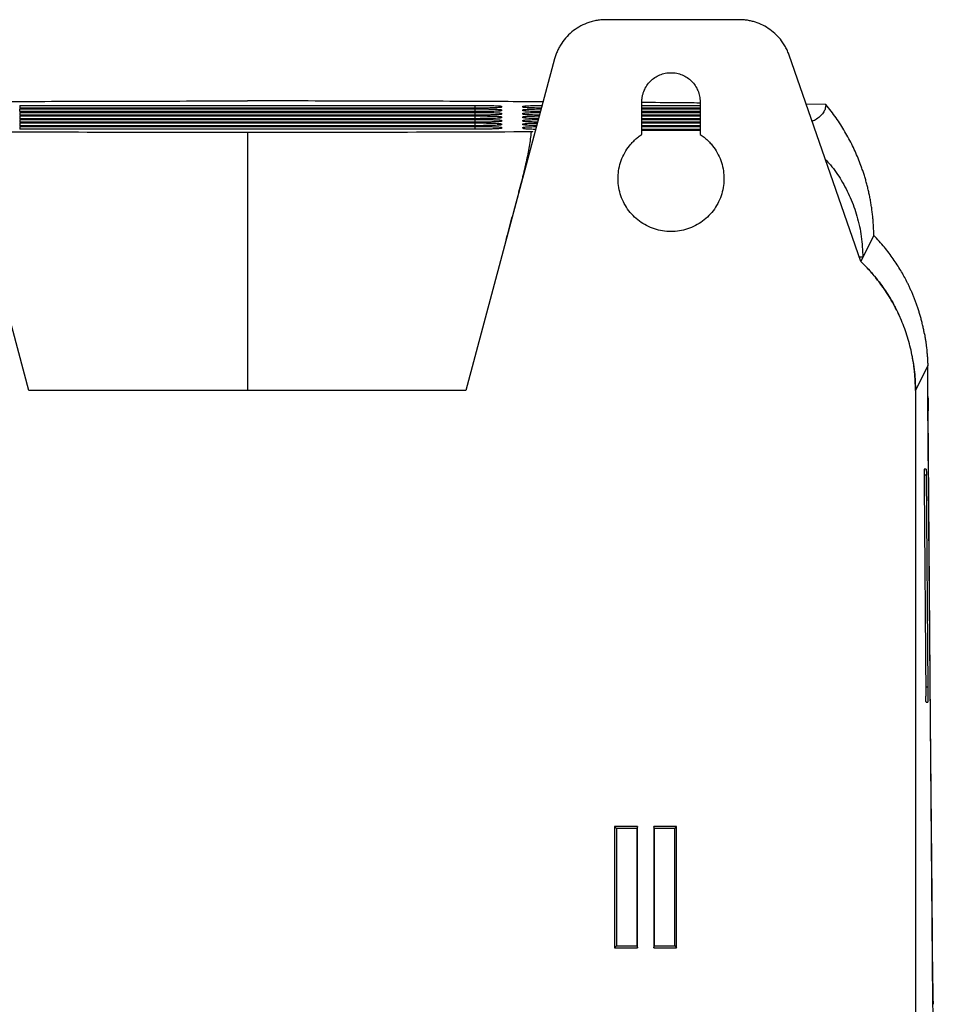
# Model space of a CAD drawing. Header units: millimetres. Extents: x -0.39 to 0.76, y -0.29 to 0.59.
# Tile 5 of 137: x -0.35 to -0.26, y 0.18 to 0.28. Entities that reach past the tile are written whole.
import ezdxf

# ---------------------------------------------------------------- set-up
doc = ezdxf.new("R2010")
doc.units = ezdxf.units.MM

msp = doc.modelspace()

# ---------------------------------------------------------------- linework, layer by layer
at = {"color": 7, "linetype": 'Continuous', "lineweight": 25}
for p, q in [((-0.279998, 0.276386), (-0.292603, 0.276386)), ((-0.347062, 0.241386), (-0.355447, 0.27268)), ((-0.297433, 0.27268), (-0.305818, 0.241386)), ((-0.268523, 0.253568), (-0.275274, 0.273025)), ((-0.28919, 0.265562), (-0.28919, 0.268636)), ((-0.28369, 0.268636), (-0.28369, 0.265562)), ((-0.34794, 0.2683), (-0.30494, 0.2683)), ((-0.30494, 0.268038), (-0.34794, 0.268038)), ((-0.34794, 0.267969), (-0.30494, 0.267969)), ((-0.30494, 0.267707), (-0.34794, 0.267707)), ((-0.30244, 0.268212), (-0.30244, 0.268125)), ((-0.30244, 0.267881), (-0.30244, 0.267794)), ((-0.30044, 0.268125), (-0.30044, 0.268212)), ((-0.30044, 0.267794), (-0.30044, 0.267881)), ((-0.28919, 0.2683), (-0.28369, 0.2683)), ((-0.28369, 0.268038), (-0.28919, 0.268038)), ((-0.28919, 0.267969), (-0.28369, 0.267969)), ((-0.28369, 0.267707), (-0.28919, 0.267707)), ((-0.271822, 0.268394), (-0.273675, 0.268415)), ((-0.34794, 0.267637), (-0.30494, 0.267637)), ((-0.30494, 0.267375), (-0.34794, 0.267375)), ((-0.34794, 0.267306), (-0.30494, 0.267306)), ((-0.30494, 0.267044), (-0.34794, 0.267044)), ((-0.34794, 0.266974), (-0.30494, 0.266974)), ((-0.30244, 0.267549), (-0.30244, 0.267462)), ((-0.30244, 0.267218), (-0.30244, 0.26713)), ((-0.30244, 0.266886), (-0.30244, 0.266799)), ((-0.30044, 0.267462), (-0.30044, 0.267549)), ((-0.30044, 0.26713), (-0.30044, 0.267218)), ((-0.30044, 0.266799), (-0.30044, 0.266886)), ((-0.28919, 0.267637), (-0.28369, 0.267637)), ((-0.28369, 0.267375), (-0.28919, 0.267375)), ((-0.28919, 0.267306), (-0.28369, 0.267306)), ((-0.28369, 0.267044), (-0.28919, 0.267044)), ((-0.28919, 0.266974), (-0.28369, 0.266974)), ((-0.30494, 0.266712), (-0.34794, 0.266712)), ((-0.34794, 0.266642), (-0.30494, 0.266642)), ((-0.30494, 0.266381), (-0.34794, 0.266381)), ((-0.34794, 0.266311), (-0.30494, 0.266311)), ((-0.30494, 0.266049), (-0.34794, 0.266049)), ((-0.30244, 0.266555), (-0.30244, 0.266467)), ((-0.30244, 0.266223), (-0.30244, 0.266136)), ((-0.30044, 0.266467), (-0.30044, 0.266555)), ((-0.30044, 0.266136), (-0.30044, 0.266223)), ((-0.28369, 0.266712), (-0.28919, 0.266712)), ((-0.28919, 0.266642), (-0.28369, 0.266642)), ((-0.28369, 0.266381), (-0.28919, 0.266381)), ((-0.28919, 0.266311), (-0.28369, 0.266311)), ((-0.28919, 0.266049), (-0.28369, 0.266049)), ((-0.28919, 0.265962), (-0.28369, 0.265962)), ((-0.267291, 0.256032), (-0.268326, 0.253962)), ((-0.268326, 0.253962), (-0.268659, 0.253962)), ((-0.268326, 0.253962), (-0.268523, 0.253568)), ((-0.265249, 0.249203), (-0.265236, 0.249177)), ((-0.262198, 0.243736), (-0.263361, 0.241386)), ((-0.32644, 0.241386), (-0.347062, 0.241386)), ((-0.305818, 0.241386), (-0.32644, 0.241386)), ((-0.263361, 0.241386), (-0.263361, 0.069019)), ((-0.262191, 0.240834), (-0.262173, 0.240575)), ((-0.261727, 0.18372), (-0.262189, 0.240405)), ((-0.262173, 0.240575), (-0.262164, 0.239465)), ((-0.262341, 0.233966), (-0.262519, 0.233966)), ((-0.262162, 0.213388), (-0.262325, 0.233388)), ((-0.262534, 0.232543), (-0.262372, 0.212543)), ((-0.262356, 0.211966), (-0.262178, 0.211966)), ((-0.289618, 0.200237), (-0.291766, 0.200237)), ((-0.291766, 0.200237), (-0.291766, 0.188784)), ((-0.291591, 0.200062), (-0.291766, 0.200237)), ((-0.291591, 0.200062), (-0.291591, 0.188959)), ((-0.289635, 0.200062), (-0.291591, 0.200062)), ((-0.289618, 0.200237), (-0.289635, 0.200062)), ((-0.289635, 0.188959), (-0.289635, 0.200062)), ((-0.289618, 0.188784), (-0.289618, 0.200237)), ((-0.288063, 0.200237), (-0.288063, 0.188784)), ((-0.285914, 0.200237), (-0.288063, 0.200237)), ((-0.288045, 0.200062), (-0.288063, 0.200237)), ((-0.286089, 0.200062), (-0.288045, 0.200062)), ((-0.288045, 0.200062), (-0.288045, 0.188959)), ((-0.286089, 0.200062), (-0.285914, 0.200237)), ((-0.286089, 0.188959), (-0.286089, 0.200062)), ((-0.285914, 0.188784), (-0.285914, 0.200237)), ((-0.291591, 0.188959), (-0.291766, 0.188784)), ((-0.291766, 0.188784), (-0.289618, 0.188784)), ((-0.291591, 0.188959), (-0.289635, 0.188959)), ((-0.289635, 0.188959), (-0.289618, 0.188784)), ((-0.288063, 0.188784), (-0.288045, 0.188959)), ((-0.288063, 0.188784), (-0.285914, 0.188784)), ((-0.288045, 0.188959), (-0.286089, 0.188959)), ((-0.286089, 0.188959), (-0.285914, 0.188784)), ((-0.261388, 0.170136), (-0.261727, 0.18372))]:
    msp.add_line(p, q, dxfattribs=at)
at = {"color": 9, "linetype": 'Continuous', "lineweight": 25}
for p, q in [((-0.34794, 0.2683), (-0.34794, 0.268038)), ((-0.34794, 0.267707), (-0.34794, 0.267969)), ((-0.30494, 0.268038), (-0.30494, 0.2683)), ((-0.30494, 0.267707), (-0.30494, 0.267969)), ((-0.302546, 0.268107), (-0.30244, 0.268212)), ((-0.30244, 0.267881), (-0.302546, 0.267775)), ((-0.300335, 0.268107), (-0.30044, 0.268212)), ((-0.300335, 0.267775), (-0.30044, 0.267881)), ((-0.34794, 0.267637), (-0.34794, 0.267375)), ((-0.34794, 0.267306), (-0.34794, 0.267044)), ((-0.34794, 0.266974), (-0.34794, 0.266712)), ((-0.30494, 0.267375), (-0.30494, 0.267637)), ((-0.30494, 0.267044), (-0.30494, 0.267306)), ((-0.30494, 0.266712), (-0.30494, 0.266974)), ((-0.302546, 0.267444), (-0.30244, 0.267549)), ((-0.302546, 0.267112), (-0.30244, 0.267218)), ((-0.302546, 0.266781), (-0.30244, 0.266886)), ((-0.300335, 0.267444), (-0.30044, 0.267549)), ((-0.300335, 0.267112), (-0.30044, 0.267218)), ((-0.300335, 0.266781), (-0.30044, 0.266886)), ((-0.34794, 0.266642), (-0.34794, 0.266381)), ((-0.34794, 0.266311), (-0.34794, 0.266049)), ((-0.30494, 0.266381), (-0.30494, 0.266642)), ((-0.30494, 0.266049), (-0.30494, 0.266311)), ((-0.302546, 0.266449), (-0.30244, 0.266555)), ((-0.302546, 0.266118), (-0.30244, 0.266223)), ((-0.300335, 0.266449), (-0.30044, 0.266555)), ((-0.300335, 0.266118), (-0.30044, 0.266223)), ((-0.262325, 0.233388), (-0.262534, 0.233388)), ((-0.262162, 0.213388), (-0.262379, 0.213388))]:
    msp.add_line(p, q, dxfattribs=at)
at = {"color": 7, "linetype": 'Continuous', "lineweight": 25, "flags": 128}
msp.add_lwpolyline([(-0.261723, 0.185429), (-0.26179, 0.193683), (-0.261925, 0.21019), (-0.262164, 0.239465)], dxfattribs=at)
at = {"color": 7, "linetype": 'Continuous', "lineweight": 25}
for points, knots in [([(-0.292603, 0.276386), (-0.292682, 0.276385), (-0.292838, 0.276383), (-0.293072, 0.276366), (-0.293303, 0.276339), (-0.293533, 0.276301), (-0.293761, 0.276252), (-0.293987, 0.276192), (-0.294396, 0.276064), (-0.294971, 0.275816), (-0.29566, 0.27537), (-0.29627, 0.27482), (-0.296694, 0.274283), (-0.296979, 0.273817), (-0.297163, 0.273452), (-0.297318, 0.273073), (-0.297395, 0.272811), (-0.297433, 0.27268)], [0, 0, 0, 0, 0.035941, 0.071682, 0.107302, 0.142878, 0.178491, 0.214219, 0.250139, 0.375038, 0.500023, 0.624922, 0.749907, 0.812594, 0.87489, 0.937218, 1, 1, 1, 1]), ([(-0.275274, 0.273025), (-0.275299, 0.273094), (-0.275349, 0.273233), (-0.275436, 0.273437), (-0.27553, 0.273636), (-0.275634, 0.27383), (-0.275746, 0.27402), (-0.275866, 0.274205), (-0.276102, 0.274535), (-0.276492, 0.27498), (-0.277087, 0.275476), (-0.277751, 0.275876), (-0.278351, 0.276119), (-0.278847, 0.276257), (-0.279227, 0.276331), (-0.27961, 0.276377), (-0.279868, 0.276383), (-0.279998, 0.276386)], [0, 0, 0, 0, 0.035918, 0.071658, 0.107288, 0.14288, 0.178503, 0.214228, 0.250124, 0.375027, 0.50002, 0.624924, 0.749917, 0.812576, 0.874891, 0.937241, 1, 1, 1, 1]), ([(-0.28919, 0.268636), (-0.289189, 0.268688), (-0.289188, 0.268791), (-0.289174, 0.268945), (-0.289153, 0.269097), (-0.289123, 0.269248), (-0.289085, 0.269397), (-0.289037, 0.269544), (-0.288936, 0.269808), (-0.288742, 0.270174), (-0.288397, 0.270592), (-0.287978, 0.270938), (-0.287499, 0.271192), (-0.28698, 0.271351), (-0.28644, 0.271403), (-0.2859, 0.271351), (-0.285381, 0.271192), (-0.284902, 0.270938), (-0.284483, 0.270593), (-0.284138, 0.270174), (-0.283926, 0.269774), (-0.283804, 0.269435), (-0.283738, 0.269174), (-0.283698, 0.268906), (-0.283693, 0.268726), (-0.28369, 0.268636)], [0, 0, 0, 0, 0.018027, 0.03591, 0.053705, 0.071468, 0.089258, 0.10713, 0.125141, 0.187588, 0.250099, 0.312546, 0.375058, 0.437505, 0.500016, 0.562463, 0.624974, 0.687421, 0.749933, 0.81238, 0.874891, 0.906285, 0.937397, 0.968534, 1, 1, 1, 1]), ([(-0.354363, 0.268632), (-0.351854, 0.268647), (-0.345988, 0.268681), (-0.336659, 0.26871), (-0.329847, 0.268715), (-0.32644, 0.268717)], [0, 0, 0, 0, 0.271802, 0.635725, 1, 1, 1, 1]), ([(-0.298518, 0.268632), (-0.301026, 0.268647), (-0.306892, 0.268681), (-0.316221, 0.26871), (-0.323033, 0.268715), (-0.32644, 0.268717)], [0, 0, 0, 0, 0.271795, 0.635716, 1, 1, 1, 1]), ([(-0.30494, 0.2683), (-0.304885, 0.2683), (-0.304775, 0.2683), (-0.304612, 0.268299), (-0.30445, 0.268299), (-0.304291, 0.268297), (-0.304134, 0.268296), (-0.303878, 0.268292), (-0.303538, 0.268286), (-0.303158, 0.268275), (-0.302845, 0.268261), (-0.30264, 0.268248), (-0.302518, 0.268235), (-0.302452, 0.268224), (-0.302444, 0.268216), (-0.30244, 0.268212)], [0, 0, 0, 0, 0.04198, 0.083602, 0.125051, 0.166509, 0.208163, 0.250194, 0.374966, 0.500038, 0.624822, 0.749876, 0.833334, 0.916235, 1, 1, 1, 1]), ([(-0.30244, 0.268125), (-0.302441, 0.268123), (-0.302443, 0.268119), (-0.30246, 0.268114), (-0.302486, 0.268108), (-0.302524, 0.268103), (-0.302572, 0.268097), (-0.302668, 0.268088), (-0.302849, 0.268077), (-0.303164, 0.268063), (-0.303545, 0.268052), (-0.303932, 0.268045), (-0.304293, 0.268041), (-0.304613, 0.268039), (-0.304831, 0.268039), (-0.30494, 0.268038)], [0, 0, 0, 0, 0.041979, 0.083602, 0.125051, 0.166511, 0.208165, 0.250194, 0.374984, 0.50004, 0.624827, 0.749879, 0.833328, 0.916227, 1, 1, 1, 1]), ([(-0.30494, 0.267969), (-0.304885, 0.267969), (-0.304775, 0.267969), (-0.304612, 0.267968), (-0.30445, 0.267967), (-0.304291, 0.267966), (-0.304134, 0.267964), (-0.303878, 0.267961), (-0.303538, 0.267954), (-0.303158, 0.267943), (-0.302845, 0.26793), (-0.30264, 0.267916), (-0.302518, 0.267903), (-0.302452, 0.267892), (-0.302444, 0.267885), (-0.30244, 0.267881)], [0, 0, 0, 0, 0.041978, 0.083599, 0.125047, 0.166506, 0.208161, 0.250194, 0.374967, 0.500038, 0.624813, 0.749876, 0.833339, 0.91624, 1, 1, 1, 1]), ([(-0.30244, 0.267794), (-0.302441, 0.267792), (-0.302443, 0.267788), (-0.30246, 0.267782), (-0.302486, 0.267777), (-0.302524, 0.267771), (-0.302572, 0.267766), (-0.302668, 0.267757), (-0.302849, 0.267745), (-0.303164, 0.267732), (-0.303545, 0.267721), (-0.303932, 0.267714), (-0.304293, 0.26771), (-0.304613, 0.267707), (-0.304831, 0.267707), (-0.30494, 0.267707)], [0, 0, 0, 0, 0.041983, 0.083609, 0.125059, 0.166517, 0.208169, 0.250194, 0.374988, 0.50004, 0.624819, 0.749879, 0.833329, 0.916228, 1, 1, 1, 1]), ([(-0.30044, 0.268212), (-0.300403, 0.268224), (-0.30033, 0.268247), (-0.299749, 0.268275), (-0.299129, 0.268293), (-0.298707, 0.268295), (-0.298608, 0.268295)], [0, 0, 0, 0, 0.302661, 0.605297, 0.907899, 1, 1, 1, 1]), ([(-0.298675, 0.268043), (-0.298749, 0.268044), (-0.299144, 0.268046), (-0.299741, 0.268063), (-0.300327, 0.268091), (-0.300403, 0.268114), (-0.30044, 0.268125)], [0, 0, 0, 0, 0.07101, 0.38068, 0.690318, 1, 1, 1, 1]), ([(-0.30044, 0.267881), (-0.300403, 0.267892), (-0.30033, 0.267915), (-0.299748, 0.267944), (-0.299157, 0.267961), (-0.298765, 0.267963), (-0.298697, 0.267963)], [0, 0, 0, 0, 0.311399, 0.622773, 0.934112, 1, 1, 1, 1]), ([(-0.298764, 0.267713), (-0.298808, 0.267713), (-0.299172, 0.267715), (-0.29974, 0.267731), (-0.300328, 0.267759), (-0.300403, 0.267782), (-0.30044, 0.267794)], [0, 0, 0, 0, 0.043476, 0.362323, 0.681139, 1, 1, 1, 1]), ([(-0.283729, 0.26852), (-0.284414, 0.268527), (-0.286203, 0.268546), (-0.288035, 0.268558), (-0.289166, 0.268566)], [0, 0, 0, 0, 0.382593, 1, 1, 1, 1]), ([(-0.271822, 0.268394), (-0.271832, 0.268272), (-0.271851, 0.268037), (-0.271993, 0.267685), (-0.272262, 0.267341), (-0.272615, 0.267036), (-0.272967, 0.26685), (-0.273106, 0.266776)], [0, 0, 0, 0, 0.2258, 0.435071, 0.6536, 0.863347, 1, 1, 1, 1]), ([(-0.267291, 0.256032), (-0.267294, 0.256185), (-0.267299, 0.256492), (-0.267321, 0.256949), (-0.267352, 0.257401), (-0.267394, 0.25785), (-0.267445, 0.258294), (-0.267506, 0.258733), (-0.267576, 0.259167), (-0.267655, 0.259596), (-0.267743, 0.260021), (-0.267839, 0.26044), (-0.267944, 0.260854), (-0.268056, 0.261263), (-0.268177, 0.261666), (-0.268305, 0.262064), (-0.268475, 0.262554), (-0.268695, 0.263137), (-0.26898, 0.263813), (-0.269293, 0.264486), (-0.269636, 0.265154), (-0.270009, 0.265818), (-0.270413, 0.266475), (-0.270849, 0.267125), (-0.271315, 0.267767), (-0.271653, 0.268184), (-0.271822, 0.268394)], [0, 0, 0, 0, 0.0354691, 0.0706385, 0.1055068, 0.1400727, 0.1743349, 0.2082926, 0.2419449, 0.2752911, 0.3083307, 0.3410633, 0.3734888, 0.405607, 0.4374182, 0.4689224, 0.5001201, 0.554409, 0.6090139, 0.6639286, 0.7191499, 0.7746777, 0.8305159, 0.8866728, 0.9431613, 1, 1, 1, 1]), ([(-0.30494, 0.267637), (-0.304885, 0.267637), (-0.304775, 0.267637), (-0.304612, 0.267636), (-0.30445, 0.267635), (-0.304291, 0.267634), (-0.304134, 0.267632), (-0.303878, 0.267629), (-0.303538, 0.267623), (-0.303158, 0.267612), (-0.302845, 0.267598), (-0.30264, 0.267585), (-0.302518, 0.267572), (-0.302452, 0.267561), (-0.302444, 0.267553), (-0.30244, 0.267549)], [0, 0, 0, 0, 0.04198, 0.083602, 0.125051, 0.166509, 0.208163, 0.250194, 0.374966, 0.500038, 0.624822, 0.749876, 0.833334, 0.916235, 1, 1, 1, 1]), ([(-0.30244, 0.267462), (-0.302441, 0.26746), (-0.302443, 0.267456), (-0.30246, 0.267451), (-0.302486, 0.267445), (-0.302524, 0.26744), (-0.302572, 0.267434), (-0.302668, 0.267425), (-0.302849, 0.267413), (-0.303164, 0.2674), (-0.303545, 0.267389), (-0.303932, 0.267382), (-0.304293, 0.267378), (-0.304613, 0.267376), (-0.304831, 0.267375), (-0.30494, 0.267375)], [0, 0, 0, 0, 0.041979, 0.083602, 0.125051, 0.166511, 0.208165, 0.250194, 0.374984, 0.50004, 0.624827, 0.749879, 0.833328, 0.916227, 1, 1, 1, 1]), ([(-0.30494, 0.267306), (-0.304885, 0.267306), (-0.304775, 0.267305), (-0.304612, 0.267305), (-0.30445, 0.267304), (-0.304291, 0.267303), (-0.304134, 0.267301), (-0.303878, 0.267298), (-0.303538, 0.267291), (-0.303158, 0.26728), (-0.302845, 0.267267), (-0.30264, 0.267253), (-0.302518, 0.26724), (-0.302452, 0.267229), (-0.302444, 0.267221), (-0.30244, 0.267218)], [0, 0, 0, 0, 0.04198, 0.083602, 0.125051, 0.166509, 0.208163, 0.250194, 0.374966, 0.500038, 0.624822, 0.749876, 0.833334, 0.916235, 1, 1, 1, 1]), ([(-0.30244, 0.26713), (-0.302441, 0.267129), (-0.302443, 0.267125), (-0.30246, 0.267119), (-0.302486, 0.267114), (-0.302524, 0.267108), (-0.302572, 0.267103), (-0.302668, 0.267094), (-0.302849, 0.267082), (-0.303164, 0.267069), (-0.303545, 0.267058), (-0.303932, 0.267051), (-0.304293, 0.267046), (-0.304613, 0.267044), (-0.304831, 0.267044), (-0.30494, 0.267044)], [0, 0, 0, 0, 0.041979, 0.083602, 0.125051, 0.166511, 0.208165, 0.250194, 0.374984, 0.50004, 0.624827, 0.749879, 0.833328, 0.916227, 1, 1, 1, 1]), ([(-0.30494, 0.266974), (-0.304885, 0.266974), (-0.304775, 0.266974), (-0.304612, 0.266973), (-0.30445, 0.266972), (-0.304291, 0.266971), (-0.304134, 0.266969), (-0.303878, 0.266966), (-0.303538, 0.26696), (-0.303158, 0.266949), (-0.302845, 0.266935), (-0.30264, 0.266922), (-0.302518, 0.266909), (-0.302452, 0.266898), (-0.302444, 0.26689), (-0.30244, 0.266886)], [0, 0, 0, 0, 0.04198, 0.083602, 0.125051, 0.166509, 0.208163, 0.250194, 0.374966, 0.500038, 0.624822, 0.749876, 0.833334, 0.916235, 1, 1, 1, 1]), ([(-0.30244, 0.266799), (-0.302441, 0.266797), (-0.302443, 0.266793), (-0.30246, 0.266788), (-0.302486, 0.266782), (-0.302524, 0.266776), (-0.302572, 0.266771), (-0.302668, 0.266762), (-0.302849, 0.26675), (-0.303164, 0.266737), (-0.303545, 0.266726), (-0.303932, 0.266719), (-0.304293, 0.266715), (-0.304613, 0.266713), (-0.304831, 0.266712), (-0.30494, 0.266712)], [0, 0, 0, 0, 0.041979, 0.083602, 0.125051, 0.166511, 0.208165, 0.250194, 0.374984, 0.50004, 0.624827, 0.749879, 0.833328, 0.916227, 1, 1, 1, 1]), ([(-0.30044, 0.267549), (-0.300403, 0.267561), (-0.30033, 0.267584), (-0.299747, 0.267612), (-0.299184, 0.267629), (-0.298824, 0.267631), (-0.298786, 0.267631)], [0, 0, 0, 0, 0.320658, 0.64129, 0.961885, 1, 1, 1, 1]), ([(-0.298853, 0.267382), (-0.298867, 0.267382), (-0.299199, 0.267384), (-0.299739, 0.2674), (-0.300328, 0.267428), (-0.300403, 0.267451), (-0.30044, 0.267462)], [0, 0, 0, 0, 0.014266, 0.34285, 0.671401, 1, 1, 1, 1]), ([(-0.30044, 0.267218), (-0.300404, 0.267229), (-0.30033, 0.267252), (-0.299745, 0.26728), (-0.299212, 0.267297), (-0.298883, 0.267299), (-0.298875, 0.267299)], [0, 0, 0, 0, 0.330482, 0.660941, 0.991357, 1, 1, 1, 1]), ([(-0.298941, 0.267051), (-0.29921, 0.267057), (-0.299765, 0.267067), (-0.300324, 0.267096), (-0.300401, 0.267119), (-0.30044, 0.26713)], [0, 0, 0, 0, 0.320185, 0.660068, 1, 1, 1, 1]), ([(-0.30044, 0.266886), (-0.300402, 0.266897), (-0.300326, 0.26692), (-0.299777, 0.26695), (-0.299228, 0.266961), (-0.298964, 0.266966)], [0, 0, 0, 0, 0.342392, 0.684758, 1, 1, 1, 1]), ([(-0.299029, 0.266722), (-0.299267, 0.266727), (-0.299789, 0.266737), (-0.300323, 0.266765), (-0.300401, 0.266788), (-0.30044, 0.266799)], [0, 0, 0, 0, 0.294051, 0.647001, 1, 1, 1, 1]), ([(-0.30494, 0.266642), (-0.304885, 0.266642), (-0.304775, 0.266642), (-0.304612, 0.266642), (-0.30445, 0.266641), (-0.304291, 0.26664), (-0.304134, 0.266638), (-0.303878, 0.266634), (-0.303538, 0.266628), (-0.303158, 0.266617), (-0.302845, 0.266604), (-0.30264, 0.26659), (-0.302518, 0.266577), (-0.302452, 0.266566), (-0.302444, 0.266558), (-0.30244, 0.266555)], [0, 0, 0, 0, 0.04198, 0.083602, 0.125051, 0.166509, 0.208163, 0.250194, 0.374966, 0.500038, 0.624822, 0.749876, 0.833334, 0.916235, 1, 1, 1, 1]), ([(-0.30244, 0.266467), (-0.302441, 0.266465), (-0.302443, 0.266462), (-0.30246, 0.266456), (-0.302486, 0.26645), (-0.302524, 0.266445), (-0.302572, 0.266439), (-0.302668, 0.266431), (-0.302849, 0.266419), (-0.303164, 0.266406), (-0.303545, 0.266395), (-0.303932, 0.266388), (-0.304293, 0.266383), (-0.304613, 0.266381), (-0.304831, 0.266381), (-0.30494, 0.266381)], [0, 0, 0, 0, 0.041979, 0.083602, 0.125051, 0.166511, 0.208165, 0.250194, 0.374984, 0.50004, 0.624827, 0.749879, 0.833328, 0.916227, 1, 1, 1, 1]), ([(-0.30494, 0.266311), (-0.304885, 0.266311), (-0.304775, 0.266311), (-0.304612, 0.26631), (-0.30445, 0.266309), (-0.304291, 0.266308), (-0.304134, 0.266306), (-0.303878, 0.266303), (-0.303538, 0.266297), (-0.303158, 0.266285), (-0.302845, 0.266272), (-0.30264, 0.266258), (-0.302518, 0.266246), (-0.302452, 0.266234), (-0.302444, 0.266227), (-0.30244, 0.266223)], [0, 0, 0, 0, 0.04198, 0.083602, 0.125051, 0.166509, 0.208163, 0.250194, 0.374966, 0.500038, 0.624822, 0.749876, 0.833334, 0.916235, 1, 1, 1, 1]), ([(-0.30244, 0.266136), (-0.302441, 0.266134), (-0.302443, 0.26613), (-0.30246, 0.266124), (-0.302486, 0.266119), (-0.302524, 0.266113), (-0.302572, 0.266108), (-0.302668, 0.266099), (-0.302849, 0.266087), (-0.303164, 0.266074), (-0.303545, 0.266063), (-0.303932, 0.266056), (-0.304293, 0.266052), (-0.304613, 0.26605), (-0.304831, 0.266049), (-0.30494, 0.266049)], [0, 0, 0, 0, 0.041979, 0.083602, 0.125051, 0.166511, 0.208165, 0.250194, 0.374984, 0.50004, 0.624827, 0.749879, 0.833328, 0.916227, 1, 1, 1, 1]), ([(-0.300703, 0.260475), (-0.300663, 0.260626), (-0.300583, 0.260926), (-0.30047, 0.261364), (-0.300365, 0.261786), (-0.300266, 0.262193), (-0.300175, 0.262584), (-0.300062, 0.263091), (-0.299935, 0.263709), (-0.299804, 0.26443), (-0.299693, 0.265126), (-0.299638, 0.265574), (-0.29961, 0.265796)], [0, 0, 0, 0, 0.080186, 0.158255, 0.234211, 0.308059, 0.379804, 0.449453, 0.589885, 0.728433, 0.865127, 1, 1, 1, 1]), ([(-0.30044, 0.266555), (-0.300402, 0.266566), (-0.300325, 0.266589), (-0.299801, 0.266617), (-0.299285, 0.266627), (-0.299054, 0.266632)], [0, 0, 0, 0, 0.355814, 0.711601, 1, 1, 1, 1]), ([(-0.299118, 0.266392), (-0.299323, 0.266396), (-0.299812, 0.266406), (-0.300322, 0.266433), (-0.300401, 0.266456), (-0.30044, 0.266467)], [0, 0, 0, 0, 0.26583, 0.632889, 1, 1, 1, 1]), ([(-0.30044, 0.266223), (-0.300402, 0.266234), (-0.300324, 0.266257), (-0.299825, 0.266285), (-0.299342, 0.266294), (-0.299143, 0.266298)], [0, 0, 0, 0, 0.370331, 0.740636, 1, 1, 1, 1]), ([(-0.30044, 0.266136), (-0.300401, 0.266125), (-0.300321, 0.266102), (-0.299836, 0.266076), (-0.29938, 0.266066), (-0.299206, 0.266063)], [0, 0, 0, 0, 0.382399, 0.76474, 1, 1, 1, 1]), ([(-0.29961, 0.265796), (-0.299596, 0.265801), (-0.299565, 0.265812), (-0.29953, 0.265828), (-0.2995, 0.265844), (-0.299486, 0.265856), (-0.299478, 0.265861)], [0, 0, 0, 0, 0.235423, 0.480516, 0.735354, 1, 1, 1, 1]), ([(-0.28369, 0.265562), (-0.283627, 0.265519), (-0.2835, 0.265433), (-0.283318, 0.265294), (-0.283143, 0.265148), (-0.282976, 0.264994), (-0.282815, 0.264832), (-0.282661, 0.264663), (-0.282394, 0.26434), (-0.282053, 0.263831), (-0.281721, 0.263101), (-0.281507, 0.262328), (-0.281421, 0.26153), (-0.281461, 0.260729), (-0.28163, 0.259944), (-0.28192, 0.259196), (-0.282328, 0.258505), (-0.282838, 0.257886), (-0.283442, 0.257358), (-0.284122, 0.256931), (-0.284861, 0.25662), (-0.28564, 0.256428), (-0.28644, 0.256365), (-0.28724, 0.256428), (-0.288019, 0.256619), (-0.288758, 0.256931), (-0.289438, 0.257358), (-0.290042, 0.257886), (-0.290552, 0.258505), (-0.29096, 0.259196), (-0.29125, 0.259944), (-0.291419, 0.260728), (-0.291459, 0.26153), (-0.291373, 0.262328), (-0.291159, 0.263101), (-0.290827, 0.263831), (-0.290454, 0.264387), (-0.290108, 0.264792), (-0.289824, 0.265074), (-0.28952, 0.265334), (-0.2893, 0.265485), (-0.28919, 0.265562)], [0, 0, 0, 0, 0.008986, 0.017924, 0.026833, 0.035732, 0.044639, 0.053573, 0.062554, 0.09379, 0.125047, 0.156283, 0.18754, 0.218776, 0.250033, 0.281269, 0.312526, 0.343762, 0.375019, 0.406255, 0.437512, 0.468748, 0.500005, 0.531241, 0.562499, 0.593734, 0.624992, 0.656227, 0.687485, 0.71872, 0.749978, 0.781213, 0.812471, 0.843706, 0.874964, 0.9062, 0.937457, 0.953131, 0.968712, 0.984302, 1, 1, 1, 1]), ([(-0.27186, 0.263185), (-0.271699, 0.263017), (-0.27113, 0.262422), (-0.270326, 0.26122), (-0.26947, 0.259601), (-0.268838, 0.257814), (-0.268417, 0.255923), (-0.268356, 0.254616), (-0.268326, 0.253962)], [0, 0, 0, 0, 0.069102, 0.244226, 0.427036, 0.612144, 0.805696, 1, 1, 1, 1]), ([(-0.302, 0.255637), (-0.301953, 0.255811), (-0.30186, 0.256157), (-0.301723, 0.25667), (-0.301588, 0.257174), (-0.301455, 0.25767), (-0.301324, 0.258158), (-0.301196, 0.258638), (-0.301069, 0.259109), (-0.300945, 0.259572), (-0.300823, 0.260028), (-0.300743, 0.260326), (-0.300703, 0.260475)], [0, 0, 0, 0, 0.103476, 0.206174, 0.308095, 0.409243, 0.50962, 0.609228, 0.708068, 0.806143, 0.903453, 1, 1, 1, 1]), ([(-0.262521, 0.2468), (-0.262547, 0.246935), (-0.262599, 0.247202), (-0.262687, 0.247598), (-0.262782, 0.247985), (-0.262883, 0.248363), (-0.262991, 0.248732), (-0.263105, 0.249093), (-0.263224, 0.249445), (-0.263347, 0.249787), (-0.263475, 0.250121), (-0.263607, 0.250446), (-0.263743, 0.250762), (-0.263882, 0.251069), (-0.264023, 0.251368), (-0.264207, 0.251739), (-0.264445, 0.252189), (-0.264749, 0.252722), (-0.265085, 0.253263), (-0.265452, 0.253811), (-0.265854, 0.254364), (-0.266293, 0.254921), (-0.26677, 0.255481), (-0.267116, 0.255846), (-0.267291, 0.256032)], [0, 0, 0, 0, 0.040776, 0.080793, 0.12005, 0.158548, 0.196285, 0.233262, 0.26948, 0.304937, 0.339636, 0.373576, 0.406755, 0.439171, 0.470824, 0.501713, 0.557969, 0.61594, 0.675625, 0.737023, 0.800143, 0.864996, 0.931604, 1, 1, 1, 1]), ([(-0.263361, 0.241386), (-0.263361, 0.241527), (-0.263362, 0.24181), (-0.263376, 0.242235), (-0.263401, 0.242658), (-0.263437, 0.243081), (-0.263483, 0.243503), (-0.26354, 0.243924), (-0.263608, 0.244345), (-0.263765, 0.245182), (-0.264078, 0.246421), (-0.26466, 0.248019), (-0.265402, 0.249551), (-0.266119, 0.250711), (-0.266716, 0.251541), (-0.267136, 0.252077), (-0.267577, 0.252594), (-0.268037, 0.253093), (-0.268361, 0.25341), (-0.268523, 0.253568)], [0, 0, 0, 0, 0.03124, 0.062443, 0.09363, 0.12482, 0.156034, 0.187291, 0.218613, 0.250018, 0.375167, 0.499922, 0.624745, 0.74992, 0.800198, 0.850262, 0.900193, 0.950078, 1, 1, 1, 1]), ([(-0.268523, 0.253568), (-0.268328, 0.253377), (-0.267927, 0.252983), (-0.26735, 0.252337), (-0.266803, 0.251661), (-0.266305, 0.250973), (-0.265836, 0.250255), (-0.265367, 0.249441), (-0.264986, 0.248707), (-0.26479, 0.248231), (-0.26473, 0.248087)], [0, 0, 0, 0, 0.120458, 0.248894, 0.385274, 0.509022, 0.629404, 0.769933, 0.93045, 1, 1, 1, 1]), ([(-0.26252, 0.246801), (-0.262509, 0.24674), (-0.262488, 0.246622), (-0.262458, 0.246443), (-0.262431, 0.246268), (-0.262405, 0.246099), (-0.262382, 0.245936), (-0.262361, 0.245781), (-0.262342, 0.245635), (-0.262325, 0.245499), (-0.262299, 0.245273), (-0.262267, 0.244953), (-0.262234, 0.244537), (-0.26221, 0.244133), (-0.262201, 0.243866), (-0.262198, 0.243736)], [0, 0, 0, 0, 0.069272, 0.135403, 0.198247, 0.257677, 0.313579, 0.365854, 0.414418, 0.459197, 0.500133, 0.634043, 0.762247, 0.884336, 1, 1, 1, 1]), ([(-0.263656, 0.244433), (-0.263585, 0.244068), (-0.2634, 0.243126), (-0.263375, 0.242147), (-0.263361, 0.241547)], [0, 0, 0, 0, 0.387713, 1, 1, 1, 1]), ([(-0.262189, 0.240405), (-0.262189, 0.240481), (-0.26219, 0.240631), (-0.262192, 0.240861), (-0.262193, 0.241094), (-0.262195, 0.241329), (-0.262196, 0.241568), (-0.262197, 0.241809), (-0.262197, 0.242111), (-0.262198, 0.242472), (-0.262199, 0.242894), (-0.262198, 0.243316), (-0.262198, 0.243596), (-0.262198, 0.243736)], [0, 0, 0, 0, 0.072585, 0.144857, 0.216937, 0.288948, 0.361013, 0.433255, 0.505797, 0.62957, 0.752785, 0.876057, 1, 1, 1, 1]), ([(-0.262519, 0.233966), (-0.262519, 0.233965), (-0.26252, 0.233963), (-0.262522, 0.233948), (-0.262523, 0.233926), (-0.262525, 0.233898), (-0.262526, 0.233863), (-0.262527, 0.233825), (-0.262529, 0.233782), (-0.26253, 0.233738), (-0.262531, 0.233691), (-0.262531, 0.233644), (-0.262532, 0.233597), (-0.262533, 0.23355), (-0.262534, 0.233463), (-0.262535, 0.233325), (-0.262536, 0.23313), (-0.262536, 0.232929), (-0.262536, 0.232729), (-0.262535, 0.232605), (-0.262534, 0.232543)], [0, 0, 0, 0, 0.0495196, 0.0972011, 0.1430444, 0.1870493, 0.2292157, 0.2695435, 0.3080325, 0.3446826, 0.3794936, 0.4124656, 0.4435984, 0.4728919, 0.500346, 0.6011119, 0.7014592, 0.8013889, 0.9009021, 1, 1, 1, 1]), ([(-0.262341, 0.233966), (-0.26234, 0.233965), (-0.262339, 0.233963), (-0.262337, 0.23395), (-0.262336, 0.233928), (-0.262334, 0.233897), (-0.262333, 0.233858), (-0.262331, 0.233795), (-0.262328, 0.233698), (-0.262326, 0.233556), (-0.262325, 0.233445), (-0.262325, 0.233388)], [0, 0, 0, 0, 0.084717, 0.167893, 0.250271, 0.332618, 0.415703, 0.500273, 0.667565, 0.832093, 1, 1, 1, 1]), ([(-0.262178, 0.211966), (-0.262177, 0.211967), (-0.262176, 0.211968), (-0.262174, 0.211983), (-0.262173, 0.212005), (-0.262172, 0.212034), (-0.26217, 0.212068), (-0.262169, 0.212107), (-0.262168, 0.212149), (-0.262167, 0.212194), (-0.262166, 0.21224), (-0.262165, 0.212287), (-0.262164, 0.212335), (-0.262164, 0.212381), (-0.262162, 0.212492), (-0.262161, 0.212683), (-0.26216, 0.21292), (-0.26216, 0.213109), (-0.262161, 0.213252), (-0.262162, 0.213343), (-0.262162, 0.213388)], [0, 0, 0, 0, 0.0495344, 0.0972303, 0.1430873, 0.1871054, 0.2292845, 0.2696243, 0.3081248, 0.3447859, 0.3796074, 0.4125892, 0.4437313, 0.4730336, 0.500496, 0.6431648, 0.7825345, 0.8536111, 0.9260995, 1, 1, 1, 1]), ([(-0.262356, 0.211966), (-0.262356, 0.211967), (-0.262358, 0.211968), (-0.262359, 0.211982), (-0.262361, 0.212004), (-0.262362, 0.212034), (-0.262364, 0.212073), (-0.262366, 0.212137), (-0.262368, 0.212233), (-0.26237, 0.212376), (-0.262371, 0.212487), (-0.262372, 0.212543)], [0, 0, 0, 0, 0.084717, 0.167893, 0.250271, 0.332618, 0.415703, 0.500273, 0.667565, 0.832093, 1, 1, 1, 1])]:
    msp.add_open_spline(points, degree=3, knots=knots, dxfattribs=at)
for points in [[(-0.32644, 0.265735), (-0.335408, 0.265735), (-0.344376, 0.265755), (-0.353268, 0.265796)], [(-0.299612, 0.265796), (-0.308504, 0.265755), (-0.317472, 0.265735), (-0.32644, 0.265735)], [(-0.32644, 0.265735), (-0.32644, 0.262389), (-0.32644, 0.254694), (-0.32644, 0.245849), (-0.32644, 0.241386)], [(-0.263361, 0.241547), (-0.26336, 0.241493), (-0.26336, 0.241439), (-0.263361, 0.241386)], [(-0.261723, 0.185429), (-0.261717, 0.18464), (-0.261706, 0.183952), (-0.261694, 0.183454)]]:
    msp.add_open_spline(points, degree=3, dxfattribs=at)

doc.saveas('drawing.dxf')
